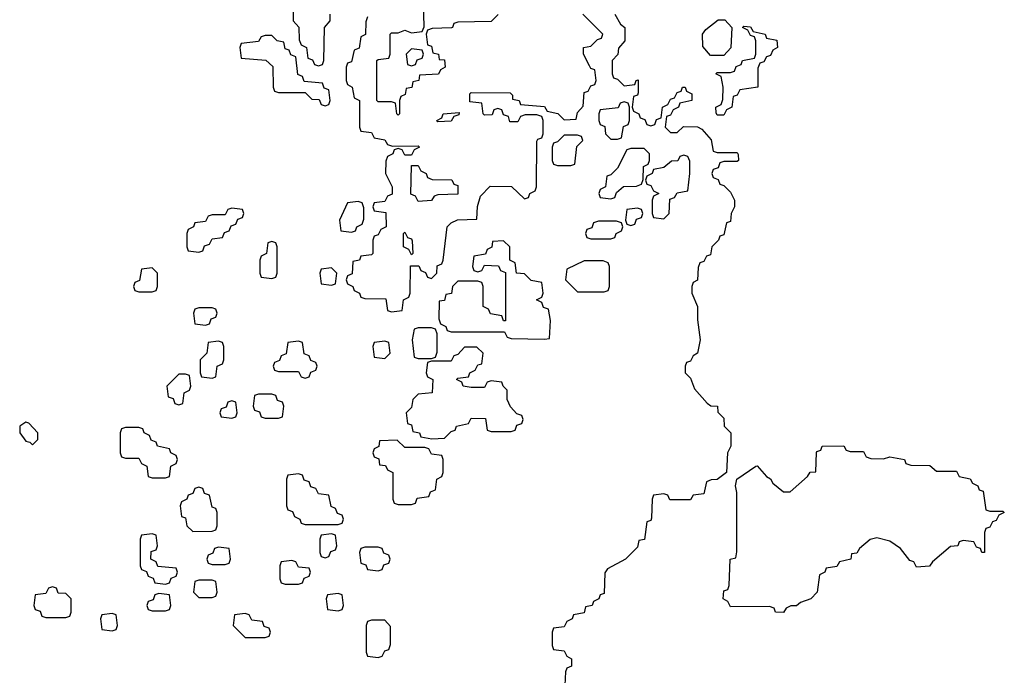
# Model space of a CAD drawing. Header units: inches. Extents: x 2672634 to 2765808, y 830487 to 941952.
# Tile 24 of 31: x 2686031 to 2688994, y 927880 to 929853. Entities that reach past the tile are written whole.
import ezdxf

# ---------------------------------------------------------------- set-up
doc = ezdxf.new("R2010")
doc.units = ezdxf.units.IN
doc.header["$MEASUREMENT"] = 0
doc.layers.add('C6982', color=7, linetype='Continuous')

msp = doc.modelspace()

# ---------------------------------------------------------------- linework, layer by layer
at = {"layer": 'C6982', "color": 6}
for points in [[(2687471.3, 929868.7), (2687450, 929848), (2687350, 929846), (2687338, 929842), (2687334, 929830), (2687330.9, 929829.1), (2687272.7, 929827.3), (2687258, 929822), (2687254, 929810), (2687258, 929778), (2687270, 929774), (2687274, 929754), (2687292, 929750), (2687294, 929734), (2687310, 929732), (2687312, 929710), (2687298, 929702), (2687291.1, 929688.9), (2687234, 929686), (2687232, 929670), (2687214, 929666), (2687211, 929649), (2687194, 929646), (2687191.6, 929628.4), (2687178, 929622), (2687174, 929610), (2687174, 929570), (2687170, 929566), (2687166, 929570), (2687162, 929602), (2687150, 929606), (2687110, 929606), (2687106, 929610), (2687106, 929730), (2687110, 929734), (2687142, 929738), (2687146, 929750), (2687146, 929810), (2687150, 929814), (2687170, 929814), (2687190, 929822), (2687210, 929814), (2687242, 929818), (2687248, 929832), (2687246, 929906)], [(2686854, 929890), (2686854, 929850), (2686871.1, 929831.1), (2686872.7, 929792.7), (2686878, 929778), (2686894, 929770), (2686898, 929738), (2686912.7, 929732.7), (2686918, 929718), (2686930, 929714), (2686942, 929718), (2686946, 929730), (2686948, 929830), (2686966, 929850), (2686966, 929870)], [(2687078, 929862), (2687072.7, 929847.3), (2687071.6, 929808.4), (2687058, 929802), (2687052.7, 929767.3), (2687038, 929762), (2687030, 929726), (2687018, 929722), (2687014, 929710), (2687014, 929670), (2687018, 929658), (2687032, 929650), (2687038, 929618), (2687054, 929610), (2687054, 929530), (2687058, 929518), (2687090, 929514), (2687098, 929498), (2687130, 929492), (2687138, 929478), (2687152.7, 929472.7), (2687230, 929474), (2687234, 929470), (2687218, 929462), (2687210, 929446), (2687190, 929446), (2687182, 929462), (2687170, 929466), (2687158, 929462), (2687154, 929450), (2687138, 929442), (2687132.7, 929427.3), (2687132, 929390), (2687152, 929350), (2687151.6, 929328.4), (2687138, 929322), (2687130, 929306), (2687098, 929302), (2687094, 929290), (2687098, 929278), (2687132.7, 929272.7), (2687134, 929230), (2687118, 929222), (2687110, 929206), (2687098, 929202), (2687094, 929190), (2687094, 929150), (2687090, 929146), (2687058, 929142), (2687054, 929130), (2687034, 929126), (2687031.6, 929088.4), (2687018, 929082), (2687014, 929070), (2687018, 929058), (2687034, 929050), (2687038, 929038), (2687054, 929030), (2687058, 929018), (2687070, 929014), (2687132.7, 929012.7), (2687138, 928978), (2687150, 928974), (2687182, 928978), (2687186, 929010), (2687202, 929018), (2687206, 929030), (2687207.3, 929112.7), (2687232.7, 929112.7), (2687238, 929098), (2687252.7, 929092.7), (2687258, 929078), (2687270, 929074), (2687286, 929090), (2687287.3, 929112.7), (2687302, 929118), (2687306, 929130), (2687318, 929230), (2687330, 929242), (2687348.9, 929251.1), (2687407.3, 929252.7), (2687409, 929291), (2687418, 929322), (2687447.3, 929352.7), (2687511.6, 929351.6), (2687550, 929314), (2687562, 929318), (2687566, 929330), (2687582, 929338), (2687586, 929350), (2687587.3, 929487.3), (2687590, 929494), (2687602, 929498), (2687606, 929510), (2687606, 929550), (2687602, 929562), (2687587.3, 929567.3), (2687552.7, 929567.3), (2687538, 929562), (2687530, 929546), (2687506, 929546), (2687502, 929562), (2687487.3, 929567.3), (2687482, 929582), (2687470, 929586), (2687458, 929582), (2687452.7, 929567.3), (2687430, 929566), (2687426, 929570), (2687422, 929602), (2687386, 929606), (2687386, 929630), (2687390, 929634), (2687507.3, 929632.7), (2687514, 929626), (2687514, 929614), (2687534, 929610), (2687538, 929598), (2687610, 929592), (2687618, 929578), (2687650.9, 929570.9), (2687670, 929552), (2687706, 929554), (2687710, 929574), (2687727.3, 929592.7), (2687730, 929634), (2687742, 929638), (2687750, 929654), (2687762, 929658), (2687766, 929670), (2687762, 929702), (2687750, 929706), (2687746, 929714), (2687728, 929750), (2687728, 929770), (2687750, 929774), (2687770, 929794), (2687782, 929798), (2687786, 929810), (2687726, 929870)], [(2687822, 929870), (2687839.6, 929839.6), (2687852, 929830), (2687852, 929790), (2687832.7, 929767.3), (2687831.6, 929748.4), (2687814, 929730), (2687814, 929690), (2687818, 929678), (2687830, 929674), (2687850, 929654), (2687882, 929658), (2687886, 929670), (2687892.7, 929672.7), (2687892.7, 929632.7), (2687890, 929626), (2687878, 929622), (2687874, 929590), (2687878, 929578), (2687894, 929570), (2687898, 929558), (2687912.7, 929552.7), (2687918, 929538), (2687930, 929534), (2687942, 929538), (2687947.3, 929552.7), (2687962, 929558), (2687966, 929590), (2687982, 929598), (2687990, 929614), (2688002, 929618), (2688010, 929634), (2688022, 929638), (2688026, 929650), (2688034, 929650), (2688038, 929638), (2688054, 929630), (2688054, 929610), (2688018, 929602), (2688014, 929590), (2687998, 929582), (2687990, 929566), (2687978, 929562), (2687974, 929530), (2687990, 929514), (2688010, 929514), (2688028.4, 929531.6), (2688071.1, 929531.1), (2688083.6, 929523.6), (2688111.6, 929491.6), (2688118, 929458), (2688130, 929454), (2688190, 929454), (2688192.7, 929447.3), (2688194, 929430), (2688190, 929426), (2688150, 929426), (2688138, 929422), (2688132.7, 929407.3), (2688118, 929402), (2688114, 929390), (2688118, 929378), (2688132.7, 929372.7), (2688138, 929358), (2688150, 929354), (2688170, 929334), (2688182, 929310), (2688182, 929290), (2688172, 929270), (2688170, 929246), (2688158, 929242), (2688150, 929206), (2688138, 929202), (2688134, 929190), (2688114, 929170), (2688110, 929146), (2688098, 929142), (2688090, 929126), (2688078, 929122), (2688072.7, 929107.3), (2688071, 929069), (2688058, 929062), (2688054, 929050), (2688054, 929030), (2688071, 928990), (2688071, 928950), (2688078.8, 928890), (2688070.8, 928850), (2688058, 928842), (2688050, 928826), (2688038, 928822), (2688034, 928810), (2688034, 928790), (2688050, 928774), (2688062, 928742), (2688099.6, 928699.6), (2688111.3, 928691.3), (2688131.3, 928690), (2688132, 928672), (2688150, 928654), (2688151.3, 928630), (2688170.7, 928610), (2688170.8, 928570), (2688161, 928550), (2688158, 928490), (2688130, 928469), (2688111.6, 928468.4), (2688098, 928462), (2688090, 928426), (2688058, 928422), (2688050, 928408), (2687988, 928408), (2687982, 928422), (2687970, 928426), (2687938, 928422), (2687934, 928410), (2687932.7, 928352.7), (2687930, 928346), (2687918, 928342), (2687910.9, 928289.1), (2687894, 928286), (2687890, 928266), (2687854, 928230), (2687799.6, 928200.4), (2687791.6, 928188.4), (2687790, 928126), (2687778, 928122), (2687774, 928110), (2687758, 928102), (2687754, 928090), (2687734, 928086), (2687730, 928068), (2687698, 928062), (2687694, 928050), (2687678, 928042), (2687670, 928026), (2687638, 928022), (2687634, 928010), (2687634, 927970), (2687638, 927958), (2687670, 927954), (2687678, 927938), (2687692, 927930), (2687692, 927908), (2687678, 927902), (2687674, 927890), (2687672, 927850)]]:
    msp.add_lwpolyline(points, dxfattribs=at)
for points in [[(2688110, 929746), (2688087.3, 929772.7), (2688086, 929810), (2688096.4, 929823.6), (2688132.7, 929852.7), (2688152.7, 929852.7), (2688174, 929830), (2688171.6, 929768.4), (2688150, 929746)], [(2688130, 929566), (2688127.3, 929572.7), (2688126, 929590), (2688142, 929598), (2688147.3, 929612.7), (2688148, 929650), (2688142, 929682), (2688126, 929690), (2688130, 929694), (2688170, 929694), (2688182, 929698), (2688187.3, 929712.7), (2688202, 929718), (2688206, 929730), (2688242, 929738), (2688246, 929750), (2688246, 929790), (2688242, 929802), (2688230, 929806), (2688222, 929822), (2688206, 929830), (2688210, 929834), (2688230, 929832), (2688238, 929818), (2688274, 929810), (2688278, 929798), (2688310, 929792), (2688311.3, 929770), (2688298, 929762), (2688290, 929746), (2688278, 929742), (2688270, 929726), (2688258, 929722), (2688252.7, 929707.3), (2688252, 929650), (2688198, 929642), (2688190, 929626), (2688178, 929622), (2688174, 929590), (2688158, 929582), (2688150, 929566)], [(2686790, 929806), (2686770, 929806), (2686758, 929802), (2686750, 929788), (2686698, 929782), (2686694, 929770), (2686698, 929738), (2686771.6, 929731.6), (2686792.7, 929712.7), (2686794, 929650), (2686798, 929638), (2686810, 929634), (2686890, 929634), (2686910, 929614), (2686932.7, 929612.7), (2686938, 929598), (2686950, 929594), (2686962, 929598), (2686966, 929610), (2686962, 929642), (2686947.3, 929647.3), (2686942, 929662), (2686887.3, 929667.3), (2686882, 929682), (2686868, 929688), (2686862, 929742), (2686847.3, 929747.3), (2686842, 929762), (2686830, 929766), (2686826, 929786), (2686806, 929790)], [(2687210, 929766), (2687194, 929750), (2687198, 929718), (2687210, 929714), (2687222, 929718), (2687227.3, 929732.7), (2687242, 929738), (2687246, 929750), (2687242, 929762)], [(2687850, 929606), (2687838, 929602), (2687832, 929588), (2687778, 929582), (2687774, 929570), (2687774, 929550), (2687778, 929538), (2687791.6, 929531.6), (2687794, 929510), (2687810, 929494), (2687830, 929494), (2687842, 929498), (2687848.4, 929531.6), (2687862, 929538), (2687866, 929550), (2687866, 929590), (2687862, 929602)], [(2687290, 929546), (2687286, 929550), (2687302, 929558), (2687306, 929570), (2687354, 929574), (2687352.7, 929567.3), (2687338, 929562), (2687330, 929548)], [(2687710, 929506), (2687670, 929506), (2687650, 929486), (2687638, 929482), (2687634, 929470), (2687634, 929430), (2687638, 929418), (2687650, 929414), (2687690, 929414), (2687702, 929418), (2687708, 929472), (2687726, 929490), (2687722, 929502)], [(2687910, 929466), (2687870, 929466), (2687858, 929462), (2687830, 929406), (2687810, 929386), (2687798, 929382), (2687794, 929350), (2687778, 929342), (2687774, 929330), (2687778, 929318), (2687810, 929314), (2687822, 929318), (2687827.3, 929332.7), (2687848.4, 929351.6), (2687887.3, 929352.7), (2687902, 929358), (2687907.3, 929372.7), (2687908.4, 929411.6), (2687922, 929418), (2687926, 929430), (2687926, 929450)], [(2688030, 929446), (2688018, 929442), (2688011.6, 929428.4), (2687992.7, 929427.3), (2687970, 929408), (2687938, 929402), (2687934, 929390), (2687918, 929382), (2687914, 929370), (2687918, 929358), (2687930, 929354), (2687938, 929338), (2687954, 929330), (2687938, 929322), (2687934, 929310), (2687934, 929270), (2687938, 929258), (2687970, 929254), (2687986, 929270), (2687987.3, 929312.7), (2688002, 929318), (2688010, 929332), (2688042, 929338), (2688048, 929390), (2688047.3, 929427.3), (2688042, 929442)], [(2687230, 929306), (2687222, 929322), (2687208.4, 929328.4), (2687210, 929414), (2687230, 929414), (2687238, 929398), (2687254, 929390), (2687258, 929378), (2687272.7, 929372.7), (2687331.6, 929371.6), (2687338, 929358), (2687350, 929354), (2687350, 929328), (2687290, 929326), (2687278, 929322), (2687270, 929308.7)], [(2687050, 929306), (2687018, 929302), (2686994, 929250), (2686998, 929218), (2687030, 929214), (2687042, 929218), (2687046, 929230), (2687062, 929238), (2687067.3, 929252.7), (2687067.3, 929287.3), (2687062, 929302)], [(2686670, 929286), (2686658, 929282), (2686650, 929266), (2686610, 929266), (2686598, 929262), (2686590, 929246), (2686558, 929242), (2686554, 929230), (2686538, 929222), (2686534, 929210), (2686534, 929170), (2686538, 929158), (2686570, 929154), (2686582, 929158), (2686587.3, 929172.7), (2686602, 929178), (2686610, 929194), (2686642, 929198), (2686647.3, 929212.7), (2686662, 929218), (2686667.3, 929232.7), (2686682, 929238), (2686687.3, 929252.7), (2686702, 929258), (2686706, 929270), (2686702, 929282)], [(2687890, 929286), (2687858, 929282), (2687854, 929250), (2687858, 929238), (2687870, 929234), (2687882, 929238), (2687887.3, 929252.7), (2687902, 929258), (2687906, 929270), (2687902, 929282)], [(2687827.3, 929247.3), (2687772.7, 929247.3), (2687758, 929242), (2687752.7, 929227.3), (2687738, 929222), (2687734, 929210), (2687738, 929198), (2687750, 929194), (2687810, 929194), (2687822, 929198), (2687826, 929210), (2687842, 929218), (2687846, 929230), (2687842, 929242)], [(2687210, 929146), (2687202, 929162), (2687186, 929170), (2687186, 929210), (2687190, 929214), (2687198, 929198), (2687210, 929194), (2687212, 929188), (2687214, 929150)], [(2686790, 929186), (2686778, 929182), (2686774, 929150), (2686758, 929142), (2686754, 929130), (2686754, 929090), (2686758, 929078), (2686790, 929074), (2686802, 929078), (2686806, 929090), (2686806, 929170), (2686802, 929182)], [(2687487.3, 929187.3), (2687454, 929186), (2687451.6, 929168.4), (2687438, 929162), (2687432.7, 929147.3), (2687398, 929142), (2687394, 929110), (2687398, 929098), (2687410, 929094), (2687422, 929098), (2687430, 929114), (2687472, 929112), (2687478, 929098), (2687492.7, 929092.7), (2687492.7, 928947.3), (2687487.3, 928947.3), (2687482, 928962), (2687448.4, 928968.4), (2687442, 928982), (2687426, 928990), (2687426, 929050), (2687422, 929062), (2687410, 929066), (2687350, 929066), (2687334, 929050), (2687331.1, 929028.9), (2687314, 929026), (2687310, 929008), (2687294, 929006), (2687292.7, 928952.7), (2687298, 928938), (2687314, 928930), (2687318, 928918), (2687330, 928914), (2687490, 928914), (2687498, 928898), (2687510, 928894), (2687610, 928892), (2687626, 928894), (2687628.4, 928948.4), (2687622, 928982), (2687607.3, 928987.3), (2687602, 929002), (2687586, 929010), (2687602, 929018), (2687606, 929030), (2687602, 929062), (2687570, 929068), (2687550, 929088), (2687526, 929090), (2687522, 929122), (2687506, 929130), (2687506, 929170)], [(2687730, 929128), (2687678, 929102), (2687674, 929070), (2687710, 929034), (2687790, 929034), (2687802, 929038), (2687806, 929050), (2687806, 929110), (2687802, 929122), (2687787.3, 929127.3)], [(2686430, 929106), (2686398, 929102), (2686392, 929068), (2686378, 929062), (2686374, 929050), (2686378, 929038), (2686390, 929034), (2686430, 929034), (2686442, 929038), (2686446, 929050), (2686446, 929090)], [(2686970, 929106), (2686938, 929102), (2686934, 929090), (2686938, 929058), (2686970, 929054), (2686982, 929058), (2686986, 929090)], [(2686610, 928986), (2686570, 928986), (2686558, 928982), (2686554, 928970), (2686558, 928938), (2686590, 928934), (2686602, 928938), (2686607.3, 928952.7), (2686622, 928958), (2686626, 928970), (2686622, 928982)], [(2687270, 928926), (2687230, 928926), (2687218, 928922), (2687212, 928890), (2687218, 928838), (2687230, 928834), (2687270, 928834), (2687282, 928838), (2687287.3, 928852.7), (2687287.3, 928907.3), (2687282, 928922)], [(2686630, 928886), (2686598, 928882), (2686594, 928850), (2686574, 928830), (2686574, 928790), (2686578, 928778), (2686610, 928774), (2686622, 928778), (2686626, 928810), (2686642, 928818), (2686646, 928830), (2686646, 928870), (2686642, 928882)], [(2686870, 928886), (2686838, 928882), (2686832.7, 928847.3), (2686818, 928842), (2686812.7, 928827.3), (2686798, 928822), (2686794, 928810), (2686798, 928798), (2686810, 928794), (2686870, 928794), (2686878, 928778), (2686890, 928774), (2686902, 928778), (2686907.3, 928792.7), (2686922, 928798), (2686926, 928810), (2686922, 928822), (2686907.3, 928827.3), (2686902, 928842), (2686887.3, 928847.3), (2686882, 928882)], [(2687130, 928886), (2687098, 928882), (2687094, 928870), (2687098, 928838), (2687130, 928834), (2687146, 928850), (2687142, 928882)], [(2687370, 928868), (2687350, 928846), (2687338, 928842), (2687330, 928826), (2687270, 928826), (2687258, 928822), (2687254, 928790), (2687258, 928778), (2687274, 928770), (2687272, 928730), (2687230, 928726), (2687214, 928710), (2687210, 928686), (2687194, 928670), (2687198, 928638), (2687210, 928634), (2687214, 928614), (2687234, 928610), (2687238, 928598), (2687271.6, 928591.6), (2687310, 928594), (2687330, 928614), (2687342, 928618), (2687346, 928630), (2687382, 928638), (2687390, 928654), (2687432.7, 928652.7), (2687438, 928618), (2687450, 928614), (2687510, 928614), (2687522, 928618), (2687527.3, 928632.7), (2687542, 928638), (2687546, 928650), (2687542, 928662), (2687527.3, 928667.3), (2687508.4, 928688.4), (2687498, 928710), (2687498, 928738), (2687486, 928750), (2687482, 928762), (2687450, 928766), (2687438, 928762), (2687430, 928746), (2687390, 928746), (2687366, 928750), (2687362, 928762), (2687346, 928770), (2687350, 928774), (2687382, 928778), (2687386, 928790), (2687402, 928798), (2687410, 928814), (2687422, 928818), (2687426, 928850), (2687407.3, 928867.3)], [(2686530, 928786), (2686510, 928786), (2686474, 928750), (2686478, 928718), (2686492.7, 928712.7), (2686498, 928698), (2686510, 928694), (2686522, 928698), (2686526, 928730), (2686542, 928738), (2686546, 928750), (2686542, 928782)], [(2686790, 928726), (2686750, 928726), (2686738, 928722), (2686734, 928690), (2686738, 928678), (2686752.7, 928672.7), (2686758, 928658), (2686770, 928654), (2686810, 928654), (2686822, 928658), (2686826, 928690), (2686822, 928702), (2686807.3, 928707.3), (2686802, 928722)], [(2686670, 928706), (2686658, 928702), (2686652.7, 928687.3), (2686638, 928682), (2686634, 928670), (2686638, 928658), (2686670, 928654), (2686682, 928658), (2686686, 928670), (2686682, 928702)], [(2686050, 928642), (2686032, 928630), (2686031.3, 928610), (2686050, 928584.7), (2686062, 928582), (2686070, 928574), (2686086, 928590), (2686086, 928610), (2686059, 928639)], [(2686390, 928626), (2686350, 928626), (2686338, 928622), (2686334, 928610), (2686334, 928550), (2686338, 928538), (2686350, 928534), (2686390, 928534), (2686398, 928518), (2686414, 928510), (2686418, 928478), (2686430, 928474), (2686470, 928474), (2686482, 928478), (2686486, 928510), (2686502, 928518), (2686506, 928530), (2686502, 928542), (2686486, 928550), (2686482, 928562), (2686446, 928570), (2686442, 928582), (2686427.3, 928587.3), (2686422, 928602), (2686406, 928610), (2686402, 928622)], [(2687167.3, 928587.3), (2687114, 928586), (2687111.6, 928568.4), (2687098, 928562), (2687094, 928550), (2687098, 928538), (2687111.6, 928531.6), (2687114, 928514), (2687131.6, 928511.6), (2687138, 928498), (2687154, 928490), (2687154, 928410), (2687158, 928398), (2687170, 928394), (2687210, 928394), (2687222, 928398), (2687227.3, 928412.7), (2687262, 928418), (2687267.3, 928432.7), (2687282, 928438), (2687286, 928470), (2687302, 928478), (2687306, 928490), (2687306, 928530), (2687302, 928542), (2687270, 928546), (2687262, 928562), (2687250, 928566), (2687190, 928566)], [(2688530, 928554), (2688570, 928554), (2688578, 928538), (2688592.7, 928532.7), (2688630, 928532), (2688650, 928538), (2688694, 928530), (2688698, 928518), (2688712.7, 928512.7), (2688770, 928511.3), (2688790, 928494), (2688850, 928494), (2688858, 928478), (2688891.6, 928471.6), (2688898, 928458), (2688914, 928450), (2688918, 928438), (2688930, 928434), (2688938, 928378), (2688950, 928374), (2688990, 928374), (2688994, 928370), (2688978, 928362), (2688970, 928346), (2688958, 928342), (2688950, 928326), (2688938, 928322), (2688934, 928310), (2688934, 928250), (2688926, 928250), (2688922, 928262), (2688910, 928266), (2688902, 928282), (2688870, 928286), (2688858, 928282), (2688854, 928270), (2688832, 928268), (2688778, 928222), (2688769, 928209), (2688730, 928206), (2688722, 928222), (2688710, 928226), (2688682, 928262), (2688650, 928284), (2688610, 928294), (2688590.8, 928289.2), (2688558, 928262), (2688550, 928248), (2688534, 928246), (2688532, 928230), (2688498, 928222), (2688490, 928208), (2688458, 928202), (2688454, 928190), (2688438, 928182), (2688431.3, 928130), (2688412, 928110), (2688381, 928099), (2688368.7, 928088.7), (2688351.3, 928088.7), (2688338, 928082), (2688330, 928068.7), (2688306, 928070), (2688302, 928082), (2688287.3, 928087.3), (2688170, 928086), (2688162, 928102), (2688148, 928110), (2688150, 928134), (2688162, 928138), (2688166, 928150), (2688169, 928230), (2688186, 928234), (2688188.7, 928251.3), (2688189.3, 928430), (2688185.2, 928450), (2688188.7, 928470), (2688246, 928510), (2688250, 928511), (2688278, 928478), (2688290, 928471.3), (2688298, 928458), (2688330, 928432), (2688350, 928432), (2688402, 928478), (2688410, 928491.3), (2688427.3, 928492.7), (2688429.1, 928550.9), (2688430, 928554), (2688442, 928558), (2688446, 928570), (2688511.1, 928571.1), (2688518, 928558)], [(2686870, 928486), (2686838, 928482), (2686834, 928470), (2686834, 928390), (2686838, 928378), (2686852.7, 928372.7), (2686858, 928358), (2686874, 928350), (2686878, 928338), (2686890, 928334), (2686990, 928334), (2687002, 928338), (2687006, 928350), (2687002, 928362), (2686987.3, 928367.3), (2686982, 928382), (2686968.4, 928388.4), (2686962, 928422), (2686930, 928426), (2686922, 928442), (2686907.3, 928447.3), (2686902, 928462), (2686887.3, 928467.3), (2686882, 928482)], [(2686570, 928446), (2686558, 928442), (2686552.7, 928427.3), (2686538, 928422), (2686534, 928410), (2686518, 928402), (2686514, 928390), (2686518, 928358), (2686530, 928354), (2686534, 928330), (2686552.7, 928312.7), (2686610, 928314), (2686622, 928318), (2686626, 928330), (2686626, 928370), (2686622, 928382), (2686610, 928386), (2686602, 928422), (2686587.3, 928427.3), (2686582, 928442)], [(2686430, 928306), (2686398, 928302), (2686394, 928290), (2686394, 928210), (2686398, 928198), (2686412.7, 928192.7), (2686418, 928178), (2686432.7, 928172.7), (2686438, 928158), (2686470, 928154), (2686482, 928158), (2686487.3, 928172.7), (2686502, 928178), (2686506, 928190), (2686502, 928202), (2686447.3, 928207.3), (2686442, 928222), (2686426, 928230), (2686427.3, 928252.7), (2686442, 928258), (2686446, 928270), (2686442, 928302)], [(2686970, 928306), (2686938, 928302), (2686934, 928290), (2686934, 928250), (2686938, 928238), (2686950, 928234), (2686962, 928238), (2686967.3, 928252.7), (2686982, 928258), (2686986, 928270), (2686982, 928302)], [(2686630, 928266), (2686618, 928262), (2686612.7, 928247.3), (2686598, 928242), (2686594, 928230), (2686598, 928218), (2686610, 928214), (2686650, 928214), (2686662, 928218), (2686666, 928230), (2686662, 928262)], [(2687110, 928266), (2687070, 928266), (2687058, 928262), (2687054, 928250), (2687058, 928218), (2687072.7, 928212.7), (2687078, 928198), (2687110, 928194), (2687122, 928198), (2687127.3, 928212.7), (2687142, 928218), (2687146, 928230), (2687142, 928242), (2687127.3, 928247.3), (2687122, 928262)], [(2686850, 928226), (2686818, 928222), (2686814, 928210), (2686814, 928170), (2686818, 928158), (2686830, 928154), (2686870, 928154), (2686882, 928158), (2686887.3, 928172.7), (2686902, 928178), (2686906, 928190), (2686902, 928202), (2686870, 928206), (2686862, 928222)], [(2686130, 928146), (2686118, 928142), (2686110, 928126), (2686078, 928122), (2686074, 928090), (2686078, 928078), (2686092.7, 928072.7), (2686098, 928058), (2686110, 928054), (2686170, 928054), (2686182, 928058), (2686186, 928070), (2686186, 928110), (2686170, 928126), (2686147.3, 928127.3), (2686142, 928142)], [(2686610, 928166), (2686570, 928166), (2686558, 928162), (2686554, 928130), (2686570, 928114), (2686610, 928114), (2686622, 928118), (2686626, 928130), (2686622, 928162)], [(2686450, 928126), (2686438, 928122), (2686432.7, 928107.3), (2686418, 928102), (2686414, 928090), (2686418, 928078), (2686430, 928074), (2686470, 928074), (2686482, 928078), (2686486, 928090), (2686482, 928122)], [(2686990, 928126), (2686958, 928122), (2686954, 928110), (2686958, 928078), (2686990, 928074), (2687002, 928078), (2687006, 928090), (2687002, 928122)], [(2686310, 928066), (2686278, 928062), (2686274, 928050), (2686278, 928018), (2686310, 928014), (2686322, 928018), (2686326, 928030), (2686322, 928062)], [(2686710, 928066), (2686678, 928062), (2686674, 928030), (2686710, 927994), (2686770, 927994), (2686782, 927998), (2686786, 928010), (2686782, 928022), (2686767.3, 928027.3), (2686762, 928042), (2686730, 928046), (2686722, 928062)], [(2687130, 928046), (2687090, 928046), (2687078, 928042), (2687074, 928030), (2687074, 927950), (2687078, 927938), (2687110, 927934), (2687122, 927938), (2687130, 927954), (2687142, 927958), (2687147.3, 927972.7), (2687147.3, 928027.3)]]:
    msp.add_lwpolyline(points, close=True, dxfattribs=at)

doc.saveas('drawing.dxf')
